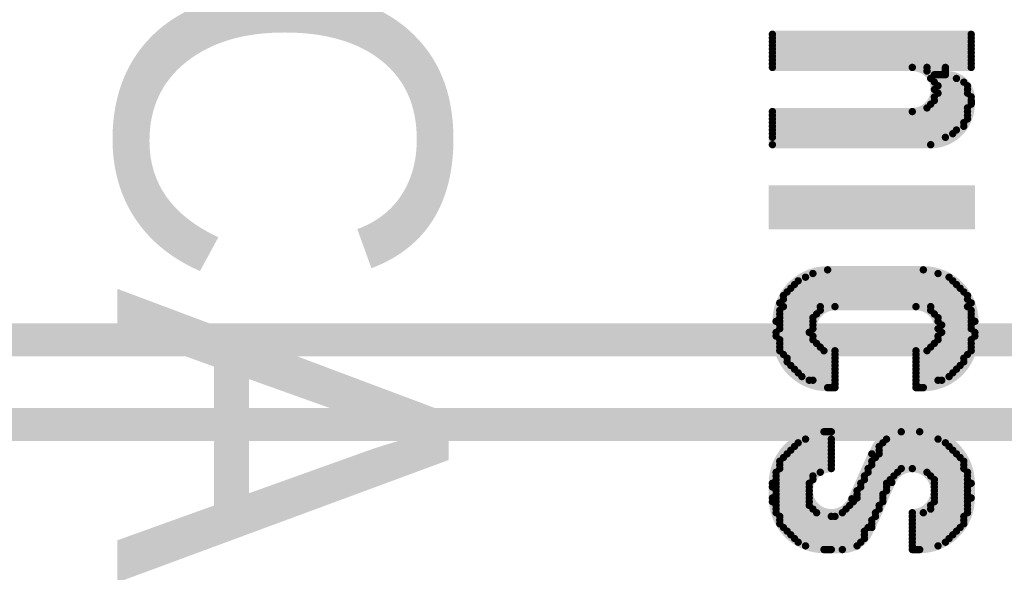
# Model space of a CAD drawing. Header units: millimetres. Extents: x 1.4 to 10.4, y 0 to 10.9.
# Tile 77 of 177: x 4.2367 to 4.3705, y 5.0984 to 5.1735. Entities that reach past the tile are written whole.
import ezdxf

# ---------------------------------------------------------------- set-up
doc = ezdxf.new("R2010")
doc.units = ezdxf.units.MM
doc.header["$MEASUREMENT"] = 0
doc.layers.add('TopLayer', color=1, linetype='Continuous')
doc.layers.add('TopOverlay', color=2, linetype='Continuous')

msp = doc.modelspace()

# ---------------------------------------------------------------- linework, layer by layer
at = {"layer": 'TopLayer', "const_width": 0.0045}
for points in [[(4.17, 5.13), (5.535, 5.13)], [(4.16524, 5.1185), (5.53024, 5.1185)]]:
    msp.add_lwpolyline(points, dxfattribs=at)
at = {"layer": 'TopOverlay', "const_width": 0.001}
for points in [[(4.339, 5.167), (4.339, 5.1715)], [(4.339, 5.1715), (4.366, 5.1715)], [(4.339, 5.171), (4.366, 5.171)], [(4.339, 5.1705), (4.366, 5.1705)], [(4.366, 5.167), (4.366, 5.1715)], [(4.339, 5.17), (4.366, 5.17)], [(4.339, 5.1695), (4.366, 5.1695)], [(4.339, 5.169), (4.366, 5.169)], [(4.339, 5.1685), (4.366, 5.1685)], [(4.339, 5.168), (4.366, 5.168)], [(4.339, 5.1675), (4.366, 5.1675)], [(4.339, 5.167), (4.358, 5.167)], [(4.36, 5.167), (4.3625, 5.167)], [(4.36, 5.1665), (4.3625, 5.1665)], [(4.3625, 5.167), (4.366, 5.167)], [(4.3625, 5.166), (4.3625, 5.167)], [(4.3605, 5.1655), (4.364, 5.1655)], [(4.361, 5.166), (4.3625, 5.166)], [(4.361, 5.165), (4.365, 5.165)], [(4.361, 5.164), (4.3655, 5.164)], [(4.3615, 5.1645), (4.3655, 5.1645)], [(4.361, 5.163), (4.366, 5.163)], [(4.361, 5.1625), (4.366, 5.1625)], [(4.3615, 5.1635), (4.3655, 5.1635)], [(4.366, 5.162), (4.366, 5.1625)], [(4.339, 5.161), (4.358, 5.161)], [(4.339, 5.1565), (4.339, 5.161)], [(4.358, 5.161), (4.3655, 5.161)], [(4.36, 5.1615), (4.3655, 5.1615)], [(4.3605, 5.162), (4.366, 5.162)], [(4.339, 5.1605), (4.3655, 5.1605)], [(4.339, 5.16), (4.3655, 5.16)], [(4.339, 5.1595), (4.365, 5.1595)], [(4.339, 5.159), (4.365, 5.159)], [(4.339, 5.1585), (4.364, 5.1585)], [(4.339, 5.158), (4.3635, 5.158)], [(4.339, 5.1575), (4.3625, 5.1575)], [(4.339, 5.1565), (4.3605, 5.1565)], [(4.3435, 5.1385), (4.363, 5.1385)], [(4.3445, 5.139), (4.3615, 5.139)], [(4.3465, 5.1395), (4.3595, 5.1395)], [(4.3415, 5.137), (4.3645, 5.137)], [(4.342, 5.1375), (4.364, 5.1375)], [(4.3425, 5.138), (4.3635, 5.138)], [(4.3405, 5.136), (4.3655, 5.136)], [(4.341, 5.1365), (4.365, 5.1365)], [(4.34, 5.135), (4.366, 5.135)], [(4.3405, 5.1355), (4.3655, 5.1355)], [(4.3405, 5.1345), (4.3455, 5.1345)], [(4.3475, 5.1345), (4.3585, 5.1345)], [(4.3605, 5.1345), (4.3655, 5.1345)], [(4.34, 5.134), (4.3455, 5.134)], [(4.34, 5.1335), (4.345, 5.1335)], [(4.34, 5.133), (4.3445, 5.133)], [(4.3605, 5.134), (4.366, 5.134)], [(4.361, 5.1335), (4.366, 5.1335)], [(4.3615, 5.133), (4.366, 5.133)], [(4.3395, 5.1305), (4.3395, 5.1325)], [(4.34, 5.1325), (4.3445, 5.1325)], [(4.34, 5.132), (4.3445, 5.132)], [(4.3615, 5.1325), (4.366, 5.1325)], [(4.362, 5.132), (4.366, 5.132)], [(4.3665, 5.1305), (4.3665, 5.1325)], [(4.3395, 5.131), (4.344, 5.131)], [(4.3395, 5.1305), (4.3445, 5.1305)], [(4.34, 5.1315), (4.3445, 5.1315)], [(4.3615, 5.1315), (4.366, 5.1315)], [(4.3615, 5.1305), (4.3665, 5.1305)], [(4.362, 5.131), (4.3665, 5.131)], [(4.34, 5.13), (4.3445, 5.13)], [(4.34, 5.1295), (4.345, 5.1295)], [(4.34, 5.129), (4.3455, 5.129)], [(4.3605, 5.129), (4.366, 5.129)], [(4.361, 5.1295), (4.366, 5.1295)], [(4.3615, 5.13), (4.366, 5.13)], [(4.34, 5.1285), (4.346, 5.1285)], [(4.3405, 5.128), (4.3475, 5.128)], [(4.3475, 5.1235), (4.3475, 5.1285)], [(4.3585, 5.1235), (4.3585, 5.1285)], [(4.3585, 5.128), (4.3655, 5.128)], [(4.36, 5.1285), (4.366, 5.1285)], [(4.341, 5.1275), (4.3475, 5.1275)], [(4.341, 5.127), (4.3475, 5.127)], [(4.3415, 5.1265), (4.3475, 5.1265)], [(4.3585, 5.1275), (4.365, 5.1275)], [(4.3585, 5.127), (4.365, 5.127)], [(4.3585, 5.1265), (4.3645, 5.1265)], [(4.342, 5.126), (4.3475, 5.126)], [(4.3425, 5.1255), (4.3475, 5.1255)], [(4.343, 5.125), (4.3475, 5.125)], [(4.3585, 5.126), (4.364, 5.126)], [(4.3585, 5.1255), (4.3635, 5.1255)], [(4.3585, 5.125), (4.363, 5.125)], [(4.344, 5.1245), (4.3475, 5.1245)], [(4.3445, 5.1245), (4.3475, 5.124)], [(4.3585, 5.124), (4.3615, 5.1245)], [(4.3585, 5.1245), (4.362, 5.1245)], [(4.3465, 5.1235), (4.3475, 5.1235)], [(4.3465, 5.1235), (4.3475, 5.1235)], [(4.3585, 5.1235), (4.3595, 5.1235)], [(4.346, 5.1175), (4.347, 5.1175)], [(4.347, 5.1125), (4.347, 5.1175)], [(4.3565, 5.1175), (4.359, 5.1175)], [(4.3425, 5.116), (4.347, 5.116)], [(4.3435, 5.1165), (4.347, 5.1165)], [(4.354, 5.116), (4.3625, 5.116)], [(4.3545, 5.1165), (4.3615, 5.1165)], [(4.341, 5.1145), (4.347, 5.1145)], [(4.3415, 5.115), (4.347, 5.115)], [(4.342, 5.1155), (4.347, 5.1155)], [(4.34979, 5.10839), (4.3525, 5.1145)], [(4.3535, 5.1155), (4.363, 5.1155)], [(4.3535, 5.115), (4.3635, 5.115)], [(4.3535, 5.1145), (4.364, 5.1145)], [(4.34, 5.1135), (4.347, 5.1135)], [(4.34, 5.113), (4.347, 5.113)], [(4.3405, 5.114), (4.347, 5.114)], [(4.3525, 5.1135), (4.365, 5.1135)], [(4.3525, 5.113), (4.365, 5.113)], [(4.353, 5.114), (4.3645, 5.114)], [(4.3395, 5.112), (4.3455, 5.112)], [(4.34, 5.1125), (4.347, 5.1125)], [(4.352, 5.1125), (4.3565, 5.1125)], [(4.352, 5.112), (4.356, 5.112)], [(4.358, 5.1125), (4.365, 5.1125)], [(4.36, 5.112), (4.3655, 5.112)], [(4.339, 5.1085), (4.339, 5.1105)], [(4.3395, 5.1115), (4.3445, 5.1115)], [(4.3395, 5.111), (4.3445, 5.111)], [(4.3395, 5.1105), (4.344, 5.1105)], [(4.351, 5.1105), (4.3545, 5.1105)], [(4.3515, 5.1115), (4.3555, 5.1115)], [(4.3515, 5.111), (4.355, 5.111)], [(4.3525, 5.1045), (4.35521, 5.11061)], [(4.3605, 5.1115), (4.3655, 5.1115)], [(4.361, 5.111), (4.3655, 5.111)], [(4.361, 5.1105), (4.3655, 5.1105)], [(4.366, 5.1085), (4.366, 5.1105)], [(4.339, 5.108), (4.339, 5.11)], [(4.3395, 5.11), (4.344, 5.11)], [(4.3395, 5.1095), (4.344, 5.1095)], [(4.3395, 5.109), (4.344, 5.109)], [(4.3505, 5.1095), (4.3545, 5.1095)], [(4.3505, 5.109), (4.354, 5.109)], [(4.351, 5.11), (4.3545, 5.11)], [(4.361, 5.11), (4.3655, 5.11)], [(4.361, 5.1095), (4.3655, 5.1095)], [(4.361, 5.109), (4.3655, 5.109)], [(4.3395, 5.1085), (4.344, 5.1085)], [(4.3395, 5.108), (4.344, 5.108)], [(4.3395, 5.1075), (4.344, 5.1075)], [(4.3495, 5.1075), (4.3535, 5.1075)], [(4.35, 5.108), (4.354, 5.108)], [(4.3505, 5.1085), (4.354, 5.1085)], [(4.3605, 5.1075), (4.3655, 5.1075)], [(4.361, 5.1085), (4.3655, 5.1085)], [(4.361, 5.108), (4.3655, 5.108)], [(4.3395, 5.107), (4.3445, 5.107)], [(4.3395, 5.1065), (4.345, 5.1065)], [(4.3485, 5.1065), (4.353, 5.1065)], [(4.349, 5.107), (4.3535, 5.107)], [(4.358, 5.1015), (4.358, 5.1065)], [(4.3595, 5.1065), (4.3655, 5.1065)], [(4.3605, 5.107), (4.3655, 5.107)], [(4.34, 5.106), (4.347, 5.106)], [(4.34, 5.1055), (4.3525, 5.1055)], [(4.34, 5.105), (4.3525, 5.105)], [(4.3475, 5.106), (4.353, 5.106)], [(4.358, 5.106), (4.365, 5.106)], [(4.358, 5.1055), (4.365, 5.1055)], [(4.358, 5.105), (4.365, 5.105)], [(4.3405, 5.1045), (4.352, 5.1045)], [(4.341, 5.104), (4.3515, 5.104)], [(4.3415, 5.1035), (4.3515, 5.1035)], [(4.358, 5.1045), (4.3645, 5.1045)], [(4.358, 5.104), (4.364, 5.104)], [(4.358, 5.1035), (4.3635, 5.1035)], [(4.342, 5.103), (4.3515, 5.103)], [(4.3425, 5.1025), (4.351, 5.1025)], [(4.358, 5.103), (4.363, 5.103)], [(4.358, 5.1025), (4.3625, 5.1025)], [(4.3435, 5.102), (4.3505, 5.102)], [(4.346, 5.1015), (4.347, 5.1015)], [(4.346, 5.1015), (4.3485, 5.1015)], [(4.358, 5.102), (4.3615, 5.102)], [(4.358, 5.1015), (4.359, 5.1015)]]:
    msp.add_lwpolyline(points, dxfattribs=at)
at = {"layer": 'TopOverlay', "const_width": 0.0005}
for points in [[(4.33875, 5.1715, 1), (4.33925, 5.1715, 1)], [(4.33875, 5.1715, 1), (4.33925, 5.1715, 1)], [(4.33875, 5.171, 1), (4.33925, 5.171, 1)], [(4.33875, 5.1705, 1), (4.33925, 5.1705, 1)], [(4.36575, 5.1715, 1), (4.36625, 5.1715, 1)], [(4.36575, 5.1715, 1), (4.36625, 5.1715, 1)], [(4.36575, 5.171, 1), (4.36625, 5.171, 1)], [(4.36575, 5.1705, 1), (4.36625, 5.1705, 1)], [(4.33875, 5.17, 1), (4.33925, 5.17, 1)], [(4.33875, 5.1695, 1), (4.33925, 5.1695, 1)], [(4.36575, 5.17, 1), (4.36625, 5.17, 1)], [(4.36575, 5.1695, 1), (4.36625, 5.1695, 1)], [(4.33875, 5.169, 1), (4.33925, 5.169, 1)], [(4.33875, 5.1685, 1), (4.33925, 5.1685, 1)], [(4.33875, 5.168, 1), (4.33925, 5.168, 1)], [(4.36575, 5.169, 1), (4.36625, 5.169, 1)], [(4.36575, 5.1685, 1), (4.36625, 5.1685, 1)], [(4.36575, 5.168, 1), (4.36625, 5.168, 1)], [(4.33875, 5.1675, 1), (4.33925, 5.1675, 1)], [(4.33875, 5.167, 1), (4.33925, 5.167, 1)], [(4.33875, 5.167, 1), (4.33925, 5.167, 1)], [(4.35775, 5.167, 1), (4.35825, 5.167, 1)], [(4.35775, 5.167, 1), (4.35825, 5.167, 1)], [(4.35975, 5.167, 1), (4.36025, 5.167, 1)], [(4.35975, 5.1665, 1), (4.36025, 5.1665, 1)], [(4.36225, 5.167, 1), (4.36275, 5.167, 1)], [(4.36225, 5.167, 1), (4.36275, 5.167, 1)], [(4.36225, 5.167, 1), (4.36275, 5.167, 1)], [(4.36225, 5.1665, 1), (4.36275, 5.1665, 1)], [(4.36575, 5.1675, 1), (4.36625, 5.1675, 1)], [(4.36575, 5.167, 1), (4.36625, 5.167, 1)], [(4.36575, 5.167, 1), (4.36625, 5.167, 1)], [(4.36025, 5.1655, 1), (4.36075, 5.1655, 1)], [(4.36075, 5.166, 1), (4.36125, 5.166, 1)], [(4.36225, 5.166, 1), (4.36275, 5.166, 1)], [(4.36225, 5.166, 1), (4.36275, 5.166, 1)], [(4.36225, 5.166, 1), (4.36275, 5.166, 1)], [(4.36375, 5.1655, 1), (4.36425, 5.1655, 1)], [(4.36075, 5.165, 1), (4.36125, 5.165, 1)], [(4.36075, 5.164, 1), (4.36125, 5.164, 1)], [(4.36125, 5.1645, 1), (4.36175, 5.1645, 1)], [(4.36475, 5.165, 1), (4.36525, 5.165, 1)], [(4.36525, 5.1645, 1), (4.36575, 5.1645, 1)], [(4.36525, 5.164, 1), (4.36575, 5.164, 1)], [(4.36075, 5.163, 1), (4.36125, 5.163, 1)], [(4.36075, 5.1625, 1), (4.36125, 5.1625, 1)], [(4.36125, 5.1635, 1), (4.36175, 5.1635, 1)], [(4.36525, 5.1635, 1), (4.36575, 5.1635, 1)], [(4.36575, 5.163, 1), (4.36625, 5.163, 1)], [(4.36575, 5.1625, 1), (4.36625, 5.1625, 1)], [(4.36575, 5.1625, 1), (4.36625, 5.1625, 1)], [(4.36575, 5.1625, 1), (4.36625, 5.1625, 1)], [(4.33875, 5.161, 1), (4.33925, 5.161, 1)], [(4.33875, 5.161, 1), (4.33925, 5.161, 1)], [(4.35775, 5.161, 1), (4.35825, 5.161, 1)], [(4.35775, 5.161, 1), (4.35825, 5.161, 1)], [(4.35775, 5.161, 1), (4.35825, 5.161, 1)], [(4.35975, 5.1615, 1), (4.36025, 5.1615, 1)], [(4.36025, 5.162, 1), (4.36075, 5.162, 1)], [(4.36525, 5.1615, 1), (4.36575, 5.1615, 1)], [(4.36525, 5.161, 1), (4.36575, 5.161, 1)], [(4.36575, 5.162, 1), (4.36625, 5.162, 1)], [(4.36575, 5.162, 1), (4.36625, 5.162, 1)], [(4.36575, 5.162, 1), (4.36625, 5.162, 1)], [(4.33875, 5.1605, 1), (4.33925, 5.1605, 1)], [(4.33875, 5.16, 1), (4.33925, 5.16, 1)], [(4.36525, 5.1605, 1), (4.36575, 5.1605, 1)], [(4.36525, 5.16, 1), (4.36575, 5.16, 1)], [(4.33875, 5.1595, 1), (4.33925, 5.1595, 1)], [(4.33875, 5.159, 1), (4.33925, 5.159, 1)], [(4.33875, 5.1585, 1), (4.33925, 5.1585, 1)], [(4.36375, 5.1585, 1), (4.36425, 5.1585, 1)], [(4.36475, 5.1595, 1), (4.36525, 5.1595, 1)], [(4.36475, 5.159, 1), (4.36525, 5.159, 1)], [(4.33875, 5.158, 1), (4.33925, 5.158, 1)], [(4.33875, 5.1575, 1), (4.33925, 5.1575, 1)], [(4.36225, 5.1575, 1), (4.36275, 5.1575, 1)], [(4.36325, 5.158, 1), (4.36375, 5.158, 1)], [(4.33875, 5.1565, 1), (4.33925, 5.1565, 1)], [(4.33875, 5.1565, 1), (4.33925, 5.1565, 1)], [(4.36025, 5.1565, 1), (4.36075, 5.1565, 1)], [(4.36025, 5.1565, 1), (4.36075, 5.1565, 1)], [(4.34325, 5.1385, 1), (4.34375, 5.1385, 1)], [(4.34425, 5.139, 1), (4.34475, 5.139, 1)], [(4.34625, 5.1395, 1), (4.34675, 5.1395, 1)], [(4.34625, 5.1395, 1), (4.34675, 5.1395, 1)], [(4.35925, 5.1395, 1), (4.35975, 5.1395, 1)], [(4.35925, 5.1395, 1), (4.35975, 5.1395, 1)], [(4.36125, 5.139, 1), (4.36175, 5.139, 1)], [(4.36275, 5.1385, 1), (4.36325, 5.1385, 1)], [(4.34125, 5.137, 1), (4.34175, 5.137, 1)], [(4.34175, 5.1375, 1), (4.34225, 5.1375, 1)], [(4.34225, 5.138, 1), (4.34275, 5.138, 1)], [(4.36325, 5.138, 1), (4.36375, 5.138, 1)], [(4.36375, 5.1375, 1), (4.36425, 5.1375, 1)], [(4.36425, 5.137, 1), (4.36475, 5.137, 1)], [(4.34025, 5.136, 1), (4.34075, 5.136, 1)], [(4.34075, 5.1365, 1), (4.34125, 5.1365, 1)], [(4.36475, 5.1365, 1), (4.36525, 5.1365, 1)], [(4.36525, 5.136, 1), (4.36575, 5.136, 1)], [(4.33975, 5.135, 1), (4.34025, 5.135, 1)], [(4.34025, 5.1355, 1), (4.34075, 5.1355, 1)], [(4.34025, 5.1345, 1), (4.34075, 5.1345, 1)], [(4.34525, 5.1345, 1), (4.34575, 5.1345, 1)], [(4.34725, 5.1345, 1), (4.34775, 5.1345, 1)], [(4.34725, 5.1345, 1), (4.34775, 5.1345, 1)], [(4.35825, 5.1345, 1), (4.35875, 5.1345, 1)], [(4.35825, 5.1345, 1), (4.35875, 5.1345, 1)], [(4.36025, 5.1345, 1), (4.36075, 5.1345, 1)], [(4.36525, 5.1355, 1), (4.36575, 5.1355, 1)], [(4.36525, 5.1345, 1), (4.36575, 5.1345, 1)], [(4.36575, 5.135, 1), (4.36625, 5.135, 1)], [(4.33975, 5.134, 1), (4.34025, 5.134, 1)], [(4.33975, 5.1335, 1), (4.34025, 5.1335, 1)], [(4.33975, 5.133, 1), (4.34025, 5.133, 1)], [(4.34425, 5.133, 1), (4.34475, 5.133, 1)], [(4.34475, 5.1335, 1), (4.34525, 5.1335, 1)], [(4.34525, 5.134, 1), (4.34575, 5.134, 1)], [(4.36025, 5.134, 1), (4.36075, 5.134, 1)], [(4.36075, 5.1335, 1), (4.36125, 5.1335, 1)], [(4.36125, 5.133, 1), (4.36175, 5.133, 1)], [(4.36575, 5.134, 1), (4.36625, 5.134, 1)], [(4.36575, 5.1335, 1), (4.36625, 5.1335, 1)], [(4.36575, 5.133, 1), (4.36625, 5.133, 1)], [(4.33925, 5.1325, 1), (4.33975, 5.1325, 1)], [(4.33925, 5.1325, 1), (4.33975, 5.1325, 1)], [(4.33975, 5.1325, 1), (4.34025, 5.1325, 1)], [(4.33975, 5.132, 1), (4.34025, 5.132, 1)], [(4.34425, 5.1325, 1), (4.34475, 5.1325, 1)], [(4.34425, 5.132, 1), (4.34475, 5.132, 1)], [(4.36125, 5.1325, 1), (4.36175, 5.1325, 1)], [(4.36175, 5.132, 1), (4.36225, 5.132, 1)], [(4.36575, 5.1325, 1), (4.36625, 5.1325, 1)], [(4.36575, 5.132, 1), (4.36625, 5.132, 1)], [(4.36625, 5.1325, 1), (4.36675, 5.1325, 1)], [(4.36625, 5.1325, 1), (4.36675, 5.1325, 1)], [(4.33925, 5.131, 1), (4.33975, 5.131, 1)], [(4.33925, 5.1305, 1), (4.33975, 5.1305, 1)], [(4.33925, 5.1305, 1), (4.33975, 5.1305, 1)], [(4.33925, 5.1305, 1), (4.33975, 5.1305, 1)], [(4.33975, 5.1315, 1), (4.34025, 5.1315, 1)], [(4.34375, 5.131, 1), (4.34425, 5.131, 1)], [(4.34425, 5.1315, 1), (4.34475, 5.1315, 1)], [(4.34425, 5.1305, 1), (4.34475, 5.1305, 1)], [(4.36125, 5.1315, 1), (4.36175, 5.1315, 1)], [(4.36125, 5.1305, 1), (4.36175, 5.1305, 1)], [(4.36175, 5.131, 1), (4.36225, 5.131, 1)], [(4.36575, 5.1315, 1), (4.36625, 5.1315, 1)], [(4.36625, 5.131, 1), (4.36675, 5.131, 1)], [(4.36625, 5.1305, 1), (4.36675, 5.1305, 1)], [(4.36625, 5.1305, 1), (4.36675, 5.1305, 1)], [(4.36625, 5.1305, 1), (4.36675, 5.1305, 1)], [(4.33975, 5.13, 1), (4.34025, 5.13, 1)], [(4.33975, 5.1295, 1), (4.34025, 5.1295, 1)], [(4.33975, 5.129, 1), (4.34025, 5.129, 1)], [(4.34425, 5.13, 1), (4.34475, 5.13, 1)], [(4.34475, 5.1295, 1), (4.34525, 5.1295, 1)], [(4.34525, 5.129, 1), (4.34575, 5.129, 1)], [(4.36025, 5.129, 1), (4.36075, 5.129, 1)], [(4.36075, 5.1295, 1), (4.36125, 5.1295, 1)], [(4.36125, 5.13, 1), (4.36175, 5.13, 1)], [(4.36575, 5.13, 1), (4.36625, 5.13, 1)], [(4.36575, 5.1295, 1), (4.36625, 5.1295, 1)], [(4.36575, 5.129, 1), (4.36625, 5.129, 1)], [(4.33975, 5.1285, 1), (4.34025, 5.1285, 1)], [(4.34025, 5.128, 1), (4.34075, 5.128, 1)], [(4.34575, 5.1285, 1), (4.34625, 5.1285, 1)], [(4.34725, 5.1285, 1), (4.34775, 5.1285, 1)], [(4.34725, 5.1285, 1), (4.34775, 5.1285, 1)], [(4.34725, 5.128, 1), (4.34775, 5.128, 1)], [(4.35825, 5.1285, 1), (4.35875, 5.1285, 1)], [(4.35825, 5.1285, 1), (4.35875, 5.1285, 1)], [(4.35825, 5.128, 1), (4.35875, 5.128, 1)], [(4.35975, 5.1285, 1), (4.36025, 5.1285, 1)], [(4.36525, 5.128, 1), (4.36575, 5.128, 1)], [(4.36575, 5.1285, 1), (4.36625, 5.1285, 1)], [(4.34075, 5.1275, 1), (4.34125, 5.1275, 1)], [(4.34075, 5.127, 1), (4.34125, 5.127, 1)], [(4.34125, 5.1265, 1), (4.34175, 5.1265, 1)], [(4.34725, 5.1275, 1), (4.34775, 5.1275, 1)], [(4.34725, 5.127, 1), (4.34775, 5.127, 1)], [(4.34725, 5.1265, 1), (4.34775, 5.1265, 1)], [(4.35825, 5.1275, 1), (4.35875, 5.1275, 1)], [(4.35825, 5.127, 1), (4.35875, 5.127, 1)], [(4.35825, 5.1265, 1), (4.35875, 5.1265, 1)], [(4.36425, 5.1265, 1), (4.36475, 5.1265, 1)], [(4.36475, 5.1275, 1), (4.36525, 5.1275, 1)], [(4.36475, 5.127, 1), (4.36525, 5.127, 1)], [(4.34175, 5.126, 1), (4.34225, 5.126, 1)], [(4.34225, 5.1255, 1), (4.34275, 5.1255, 1)], [(4.34275, 5.125, 1), (4.34325, 5.125, 1)], [(4.34725, 5.126, 1), (4.34775, 5.126, 1)], [(4.34725, 5.1255, 1), (4.34775, 5.1255, 1)], [(4.34725, 5.125, 1), (4.34775, 5.125, 1)], [(4.35825, 5.126, 1), (4.35875, 5.126, 1)], [(4.35825, 5.1255, 1), (4.35875, 5.1255, 1)], [(4.35825, 5.125, 1), (4.35875, 5.125, 1)], [(4.36275, 5.125, 1), (4.36325, 5.125, 1)], [(4.36325, 5.1255, 1), (4.36375, 5.1255, 1)], [(4.36375, 5.126, 1), (4.36425, 5.126, 1)], [(4.34375, 5.1245, 1), (4.34425, 5.1245, 1)], [(4.34425, 5.1245, 1), (4.34475, 5.1245, 1)], [(4.34725, 5.1245, 1), (4.34775, 5.1245, 1)], [(4.34725, 5.124, 1), (4.34775, 5.124, 1)], [(4.35825, 5.1245, 1), (4.35875, 5.1245, 1)], [(4.35825, 5.124, 1), (4.35875, 5.124, 1)], [(4.36125, 5.1245, 1), (4.36175, 5.1245, 1)], [(4.36175, 5.1245, 1), (4.36225, 5.1245, 1)], [(4.34625, 5.1235, 1), (4.34675, 5.1235, 1)], [(4.34625, 5.1235, 1), (4.34675, 5.1235, 1)], [(4.34625, 5.1235, 1), (4.34675, 5.1235, 1)], [(4.34725, 5.1235, 1), (4.34775, 5.1235, 1)], [(4.34725, 5.1235, 1), (4.34775, 5.1235, 1)], [(4.34725, 5.1235, 1), (4.34775, 5.1235, 1)], [(4.35825, 5.1235, 1), (4.35875, 5.1235, 1)], [(4.35825, 5.1235, 1), (4.35875, 5.1235, 1)], [(4.35925, 5.1235, 1), (4.35975, 5.1235, 1)], [(4.35925, 5.1235, 1), (4.35975, 5.1235, 1)], [(4.34575, 5.1175, 1), (4.34625, 5.1175, 1)], [(4.34575, 5.1175, 1), (4.34625, 5.1175, 1)], [(4.34675, 5.1175, 1), (4.34725, 5.1175, 1)], [(4.34675, 5.1175, 1), (4.34725, 5.1175, 1)], [(4.35625, 5.1175, 1), (4.35675, 5.1175, 1)], [(4.35625, 5.1175, 1), (4.35675, 5.1175, 1)], [(4.35875, 5.1175, 1), (4.35925, 5.1175, 1)], [(4.35875, 5.1175, 1), (4.35925, 5.1175, 1)], [(4.34225, 5.116, 1), (4.34275, 5.116, 1)], [(4.34325, 5.1165, 1), (4.34375, 5.1165, 1)], [(4.34675, 5.1165, 1), (4.34725, 5.1165, 1)], [(4.34675, 5.116, 1), (4.34725, 5.116, 1)], [(4.35375, 5.116, 1), (4.35425, 5.116, 1)], [(4.35425, 5.1165, 1), (4.35475, 5.1165, 1)], [(4.36125, 5.1165, 1), (4.36175, 5.1165, 1)], [(4.36225, 5.116, 1), (4.36275, 5.116, 1)], [(4.34075, 5.1145, 1), (4.34125, 5.1145, 1)], [(4.34125, 5.115, 1), (4.34175, 5.115, 1)], [(4.34175, 5.1155, 1), (4.34225, 5.1155, 1)], [(4.34675, 5.1155, 1), (4.34725, 5.1155, 1)], [(4.34675, 5.115, 1), (4.34725, 5.115, 1)], [(4.34675, 5.1145, 1), (4.34725, 5.1145, 1)], [(4.35225, 5.1145, 1), (4.35275, 5.1145, 1)], [(4.35325, 5.1155, 1), (4.35375, 5.1155, 1)], [(4.35325, 5.115, 1), (4.35375, 5.115, 1)], [(4.35325, 5.1145, 1), (4.35375, 5.1145, 1)], [(4.36275, 5.1155, 1), (4.36325, 5.1155, 1)], [(4.36325, 5.115, 1), (4.36375, 5.115, 1)], [(4.36375, 5.1145, 1), (4.36425, 5.1145, 1)], [(4.33975, 5.1135, 1), (4.34025, 5.1135, 1)], [(4.33975, 5.113, 1), (4.34025, 5.113, 1)], [(4.34025, 5.114, 1), (4.34075, 5.114, 1)], [(4.34675, 5.114, 1), (4.34725, 5.114, 1)], [(4.34675, 5.1135, 1), (4.34725, 5.1135, 1)], [(4.34675, 5.113, 1), (4.34725, 5.113, 1)], [(4.35225, 5.1135, 1), (4.35275, 5.1135, 1)], [(4.35225, 5.1135, 1), (4.35275, 5.1135, 1)], [(4.35225, 5.113, 1), (4.35275, 5.113, 1)], [(4.35275, 5.114, 1), (4.35325, 5.114, 1)], [(4.36425, 5.114, 1), (4.36475, 5.114, 1)], [(4.36475, 5.1135, 1), (4.36525, 5.1135, 1)], [(4.36475, 5.113, 1), (4.36525, 5.113, 1)], [(4.33925, 5.112, 1), (4.33975, 5.112, 1)], [(4.33975, 5.1125, 1), (4.34025, 5.1125, 1)], [(4.34525, 5.112, 1), (4.34575, 5.112, 1)], [(4.34675, 5.1125, 1), (4.34725, 5.1125, 1)], [(4.34675, 5.1125, 1), (4.34725, 5.1125, 1)], [(4.34675, 5.1125, 1), (4.34725, 5.1125, 1)], [(4.35175, 5.1125, 1), (4.35225, 5.1125, 1)], [(4.35175, 5.112, 1), (4.35225, 5.112, 1)], [(4.35575, 5.112, 1), (4.35625, 5.112, 1)], [(4.35625, 5.1125, 1), (4.35675, 5.1125, 1)], [(4.35775, 5.1125, 1), (4.35825, 5.1125, 1)], [(4.35775, 5.1125, 1), (4.35825, 5.1125, 1)], [(4.35975, 5.112, 1), (4.36025, 5.112, 1)], [(4.36475, 5.1125, 1), (4.36525, 5.1125, 1)], [(4.36525, 5.112, 1), (4.36575, 5.112, 1)], [(4.33875, 5.1105, 1), (4.33925, 5.1105, 1)], [(4.33875, 5.1105, 1), (4.33925, 5.1105, 1)], [(4.33925, 5.1115, 1), (4.33975, 5.1115, 1)], [(4.33925, 5.111, 1), (4.33975, 5.111, 1)], [(4.33925, 5.1105, 1), (4.33975, 5.1105, 1)], [(4.34375, 5.1105, 1), (4.34425, 5.1105, 1)], [(4.34425, 5.1115, 1), (4.34475, 5.1115, 1)], [(4.34425, 5.111, 1), (4.34475, 5.111, 1)], [(4.35075, 5.1105, 1), (4.35125, 5.1105, 1)], [(4.35125, 5.1115, 1), (4.35175, 5.1115, 1)], [(4.35125, 5.111, 1), (4.35175, 5.111, 1)], [(4.35425, 5.1105, 1), (4.35475, 5.1105, 1)], [(4.35475, 5.111, 1), (4.35525, 5.111, 1)], [(4.35496, 5.11061, 1), (4.35546, 5.11061, 1)], [(4.35496, 5.11061, 1), (4.35546, 5.11061, 1)], [(4.35525, 5.1115, 1), (4.35575, 5.1115, 1)], [(4.36025, 5.1115, 1), (4.36075, 5.1115, 1)], [(4.36075, 5.111, 1), (4.36125, 5.111, 1)], [(4.36075, 5.1105, 1), (4.36125, 5.1105, 1)], [(4.36525, 5.1115, 1), (4.36575, 5.1115, 1)], [(4.36525, 5.111, 1), (4.36575, 5.111, 1)], [(4.36525, 5.1105, 1), (4.36575, 5.1105, 1)], [(4.36575, 5.1105, 1), (4.36625, 5.1105, 1)], [(4.36575, 5.1105, 1), (4.36625, 5.1105, 1)], [(4.33875, 5.11, 1), (4.33925, 5.11, 1)], [(4.33925, 5.11, 1), (4.33975, 5.11, 1)], [(4.33925, 5.1095, 1), (4.33975, 5.1095, 1)], [(4.33925, 5.109, 1), (4.33975, 5.109, 1)], [(4.34375, 5.11, 1), (4.34425, 5.11, 1)], [(4.34375, 5.1095, 1), (4.34425, 5.1095, 1)], [(4.34375, 5.109, 1), (4.34425, 5.109, 1)], [(4.35025, 5.1095, 1), (4.35075, 5.1095, 1)], [(4.35025, 5.109, 1), (4.35075, 5.109, 1)], [(4.35075, 5.11, 1), (4.35125, 5.11, 1)], [(4.35375, 5.109, 1), (4.35425, 5.109, 1)], [(4.35425, 5.11, 1), (4.35475, 5.11, 1)], [(4.35425, 5.1095, 1), (4.35475, 5.1095, 1)], [(4.36075, 5.11, 1), (4.36125, 5.11, 1)], [(4.36075, 5.1095, 1), (4.36125, 5.1095, 1)], [(4.36075, 5.109, 1), (4.36125, 5.109, 1)], [(4.36525, 5.11, 1), (4.36575, 5.11, 1)], [(4.36525, 5.1095, 1), (4.36575, 5.1095, 1)], [(4.36525, 5.109, 1), (4.36575, 5.109, 1)], [(4.33875, 5.1085, 1), (4.33925, 5.1085, 1)], [(4.33875, 5.1085, 1), (4.33925, 5.1085, 1)], [(4.33875, 5.108, 1), (4.33925, 5.108, 1)], [(4.33925, 5.1085, 1), (4.33975, 5.1085, 1)], [(4.33925, 5.108, 1), (4.33975, 5.108, 1)], [(4.33925, 5.1075, 1), (4.33975, 5.1075, 1)], [(4.34375, 5.1085, 1), (4.34425, 5.1085, 1)], [(4.34375, 5.108, 1), (4.34425, 5.108, 1)], [(4.34375, 5.1075, 1), (4.34425, 5.1075, 1)], [(4.34925, 5.1075, 1), (4.34975, 5.1075, 1)], [(4.34954, 5.10839, 1), (4.35004, 5.10839, 1)], [(4.34954, 5.10839, 1), (4.35004, 5.10839, 1)], [(4.34975, 5.108, 1), (4.35025, 5.108, 1)], [(4.35025, 5.1085, 1), (4.35075, 5.1085, 1)], [(4.35325, 5.1075, 1), (4.35375, 5.1075, 1)], [(4.35375, 5.1085, 1), (4.35425, 5.1085, 1)], [(4.35375, 5.108, 1), (4.35425, 5.108, 1)], [(4.36025, 5.1075, 1), (4.36075, 5.1075, 1)], [(4.36075, 5.1085, 1), (4.36125, 5.1085, 1)], [(4.36075, 5.108, 1), (4.36125, 5.108, 1)], [(4.36525, 5.1085, 1), (4.36575, 5.1085, 1)], [(4.36525, 5.108, 1), (4.36575, 5.108, 1)], [(4.36525, 5.1075, 1), (4.36575, 5.1075, 1)], [(4.36575, 5.1085, 1), (4.36625, 5.1085, 1)], [(4.36575, 5.1085, 1), (4.36625, 5.1085, 1)], [(4.33925, 5.107, 1), (4.33975, 5.107, 1)], [(4.33925, 5.1065, 1), (4.33975, 5.1065, 1)], [(4.34425, 5.107, 1), (4.34475, 5.107, 1)], [(4.34475, 5.1065, 1), (4.34525, 5.1065, 1)], [(4.34825, 5.1065, 1), (4.34875, 5.1065, 1)], [(4.34875, 5.107, 1), (4.34925, 5.107, 1)], [(4.35275, 5.1065, 1), (4.35325, 5.1065, 1)], [(4.35325, 5.107, 1), (4.35375, 5.107, 1)], [(4.35775, 5.1065, 1), (4.35825, 5.1065, 1)], [(4.35775, 5.1065, 1), (4.35825, 5.1065, 1)], [(4.35775, 5.1065, 1), (4.35825, 5.1065, 1)], [(4.35925, 5.1065, 1), (4.35975, 5.1065, 1)], [(4.36025, 5.107, 1), (4.36075, 5.107, 1)], [(4.36525, 5.107, 1), (4.36575, 5.107, 1)], [(4.36525, 5.1065, 1), (4.36575, 5.1065, 1)], [(4.33975, 5.106, 1), (4.34025, 5.106, 1)], [(4.33975, 5.1055, 1), (4.34025, 5.1055, 1)], [(4.33975, 5.105, 1), (4.34025, 5.105, 1)], [(4.34675, 5.106, 1), (4.34725, 5.106, 1)], [(4.34725, 5.106, 1), (4.34775, 5.106, 1)], [(4.35225, 5.1055, 1), (4.35275, 5.1055, 1)], [(4.35225, 5.1055, 1), (4.35275, 5.1055, 1)], [(4.35225, 5.105, 1), (4.35275, 5.105, 1)], [(4.35275, 5.106, 1), (4.35325, 5.106, 1)], [(4.35775, 5.106, 1), (4.35825, 5.106, 1)], [(4.35775, 5.1055, 1), (4.35825, 5.1055, 1)], [(4.35775, 5.105, 1), (4.35825, 5.105, 1)], [(4.36475, 5.106, 1), (4.36525, 5.106, 1)], [(4.36475, 5.1055, 1), (4.36525, 5.1055, 1)], [(4.36475, 5.105, 1), (4.36525, 5.105, 1)], [(4.34025, 5.1045, 1), (4.34075, 5.1045, 1)], [(4.34075, 5.104, 1), (4.34125, 5.104, 1)], [(4.34125, 5.1035, 1), (4.34175, 5.1035, 1)], [(4.35125, 5.104, 1), (4.35175, 5.104, 1)], [(4.35125, 5.1035, 1), (4.35175, 5.1035, 1)], [(4.35175, 5.1045, 1), (4.35225, 5.1045, 1)], [(4.35225, 5.1045, 1), (4.35275, 5.1045, 1)], [(4.35775, 5.1045, 1), (4.35825, 5.1045, 1)], [(4.35775, 5.104, 1), (4.35825, 5.104, 1)], [(4.35775, 5.1035, 1), (4.35825, 5.1035, 1)], [(4.36325, 5.1035, 1), (4.36375, 5.1035, 1)], [(4.36375, 5.104, 1), (4.36425, 5.104, 1)], [(4.36425, 5.1045, 1), (4.36475, 5.1045, 1)], [(4.34175, 5.103, 1), (4.34225, 5.103, 1)], [(4.34225, 5.1025, 1), (4.34275, 5.1025, 1)], [(4.35075, 5.1025, 1), (4.35125, 5.1025, 1)], [(4.35125, 5.103, 1), (4.35175, 5.103, 1)], [(4.35775, 5.103, 1), (4.35825, 5.103, 1)], [(4.35775, 5.1025, 1), (4.35825, 5.1025, 1)], [(4.36225, 5.1025, 1), (4.36275, 5.1025, 1)], [(4.36275, 5.103, 1), (4.36325, 5.103, 1)], [(4.34325, 5.102, 1), (4.34375, 5.102, 1)], [(4.34575, 5.1015, 1), (4.34625, 5.1015, 1)], [(4.34575, 5.1015, 1), (4.34625, 5.1015, 1)], [(4.34575, 5.1015, 1), (4.34625, 5.1015, 1)], [(4.34675, 5.1015, 1), (4.34725, 5.1015, 1)], [(4.34825, 5.1015, 1), (4.34875, 5.1015, 1)], [(4.34825, 5.1015, 1), (4.34875, 5.1015, 1)], [(4.35025, 5.102, 1), (4.35075, 5.102, 1)], [(4.35775, 5.102, 1), (4.35825, 5.102, 1)], [(4.35775, 5.1015, 1), (4.35825, 5.1015, 1)], [(4.35775, 5.1015, 1), (4.35825, 5.1015, 1)], [(4.35875, 5.1015, 1), (4.35925, 5.1015, 1)], [(4.35875, 5.1015, 1), (4.35925, 5.1015, 1)], [(4.36125, 5.102, 1), (4.36175, 5.102, 1)]]:
    msp.add_lwpolyline(points, format="xyb", close=True, dxfattribs=at)
at = {"layer": 'TopOverlay', "const_width": 0.001}
for points in [[(4.358, 5.167, -1), (4.358, 5.161)], [(4.3625, 5.166, -0.459935), (4.366, 5.1625)], [(4.366, 5.162, -0.414214), (4.3605, 5.1565)], [(4.3395, 5.1325, -0.414214), (4.3465, 5.1395)], [(4.3595, 5.1395, -0.414214), (4.3665, 5.1325)], [(4.3475, 5.1285, -1), (4.3475, 5.1345)], [(4.3585, 5.1345, -1), (4.3585, 5.1285)], [(4.3465, 5.1235, -0.414214), (4.3395, 5.1305)], [(4.3665, 5.1305, -0.414214), (4.3595, 5.1235)], [(4.339, 5.1105, -0.414214), (4.346, 5.1175)], [(4.3525, 5.1135, -0.414214), (4.3565, 5.1175)], [(4.359, 5.1175, -0.414214), (4.366, 5.1105)], [(4.34979, 5.10839, -1.884664), (4.347, 5.1125)], [(4.35521, 5.11061, -1.884664), (4.358, 5.1065)], [(4.358, 5.1125, -1), (4.358, 5.1065)], [(4.346, 5.1015, -0.414214), (4.339, 5.1085)], [(4.366, 5.1085, -0.414214), (4.359, 5.1015)], [(4.3525, 5.1055, -0.414214), (4.3485, 5.1015)]]:
    msp.add_lwpolyline(points, format="xyb", dxfattribs=at)
at = {"layer": 'TopOverlay'}
msp.add_solid([(4.3385, 5.151), (4.3385, 5.145), (4.3665, 5.151), (4.3665, 5.145)], dxfattribs=at)

# ---------------------------------------------------------------- texts
msp.add_text('I/O CARRIER CARD', height=0.045, rotation=270, dxfattribs=at).set_placement((4.25, 5.565))

doc.saveas('drawing.dxf')
